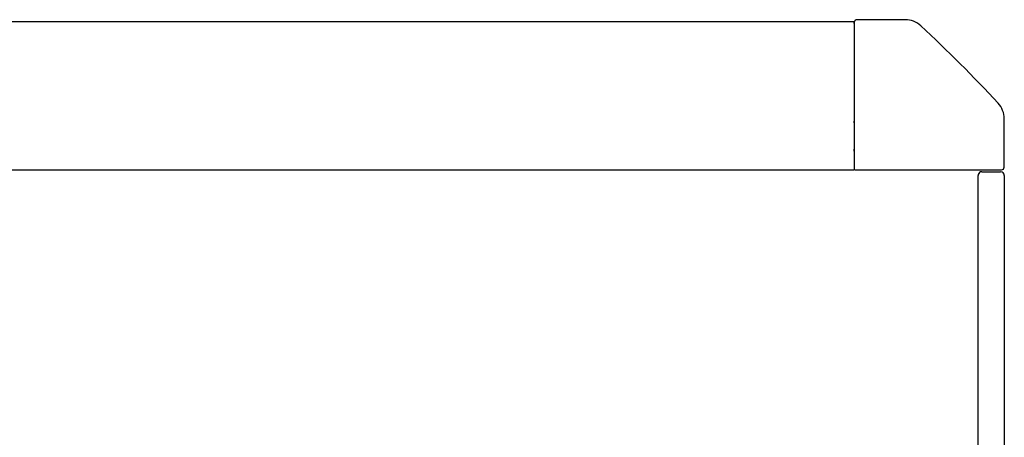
# Model space of a CAD drawing. Header units: metres. Extents: x 15.7 to 54.8, y -39.7 to 1.1.
# Tile 4 of 256: x 16.842 to 17.367, y -37.007 to -36.785. Entities that reach past the tile are written whole.
import ezdxf

# ---------------------------------------------------------------- set-up
doc = ezdxf.new("R2010")
doc.units = ezdxf.units.M
doc.header["$MEASUREMENT"] = 0
doc.layers.add('2D', color=252, linetype='Continuous')

# ---------------------------------------------------------------- blocks, each defined once
blk = doc.blocks.new('2D_QYOS_100_PUERTA_2')
for p, q in [((0.9972976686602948, 8.526512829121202e-14), (0.9714890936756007, 8.526512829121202e-14)), ((0.08000325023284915, -0.001023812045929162), (0.9700032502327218, -0.001023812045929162)), ((0.9699890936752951, -0.001499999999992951), (0.9699890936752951, -0.05502159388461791)), ((0.9700032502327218, -0.002023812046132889), (0.9700032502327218, -0.001023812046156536)), ((0.9700032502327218, -0.002023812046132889), (0.9700032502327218, -0.05402381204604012)), ((0.9699890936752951, -0.05502159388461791), (0.9699890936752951, -0.07949999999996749)), ((0.9699890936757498, -0.05502381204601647), (0.9700032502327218, -0.05502381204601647)), ((0.9700032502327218, -0.05499599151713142), (0.9700032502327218, -0.05402381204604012)), ((0.9700032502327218, -0.05502381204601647), (0.9700032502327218, -0.05499599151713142)), ((0.9700032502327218, -0.05502381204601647), (0.9700032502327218, -0.05602381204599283)), ((0.9700032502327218, -0.05602381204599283), (0.9700032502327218, -0.06902381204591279)), ((1.049989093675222, -0.07849999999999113), (1.049989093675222, -0.052691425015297)), ((0.9700032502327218, -0.07002381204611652), (0.9700032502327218, -0.06902381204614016)), ((0.9700032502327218, -0.07002381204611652), (0.9700032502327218, -0.07102381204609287)), ((0.9700032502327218, -0.07102381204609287), (0.9700032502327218, -0.08002381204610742)), ((0.08000325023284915, -0.08002381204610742), (0.9700032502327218, -0.08002381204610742)), ((0.9704890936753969, -0.08000000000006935), (1.048489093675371, -0.08000000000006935)), ((1.036036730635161, -0.9670024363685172), (1.036036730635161, -0.08300243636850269)), ((1.038036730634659, -0.08100243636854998), (1.048036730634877, -0.08100243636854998)), ((1.050036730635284, -0.08300243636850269), (1.050036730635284, -0.9670024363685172))]:
    blk.add_line(p, q)
for centre, radius, start, end in [((0.9714890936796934, -0.001500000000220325), 0.001500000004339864, 172.1220542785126, 179.9999999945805), ((0.9714890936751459, -0.001499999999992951), 0.00149999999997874, 90, 172.1220542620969), ((0.99729766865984, -0.01200000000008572), 0.01200000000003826, 47.12151271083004, 89.99999999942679), ((0.4684170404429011, -0.5815720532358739), 0.7892560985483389, 42.87848728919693, 47.12151271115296), ((1.037989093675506, -0.052691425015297), 0.01199999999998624, 0, 42.87848728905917), ((1.048489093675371, -0.07849999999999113), 0.001499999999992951, 270, 0), ((0.9704890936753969, -0.07949999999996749), 0.0005000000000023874, 180, 270), ((1.038036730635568, -0.0830024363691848), 0.002000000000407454, 111.0594591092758, 179.9999999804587), ((1.038036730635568, -0.08300243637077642), 0.002000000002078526, 89.99999999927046, 111.0594590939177), ((1.048036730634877, -0.0830024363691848), 0.002000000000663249, 1.913747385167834e-08, 90)]:
    blk.add_arc(centre, radius, start, end)

msp = doc.modelspace()

# ---------------------------------------------------------------- block references
at = {"layer": '2D'}
msp.add_blockref('2D_QYOS_100_PUERTA_2', (16.31695121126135, -36.78472712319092), dxfattribs=at)

doc.saveas('drawing.dxf')
